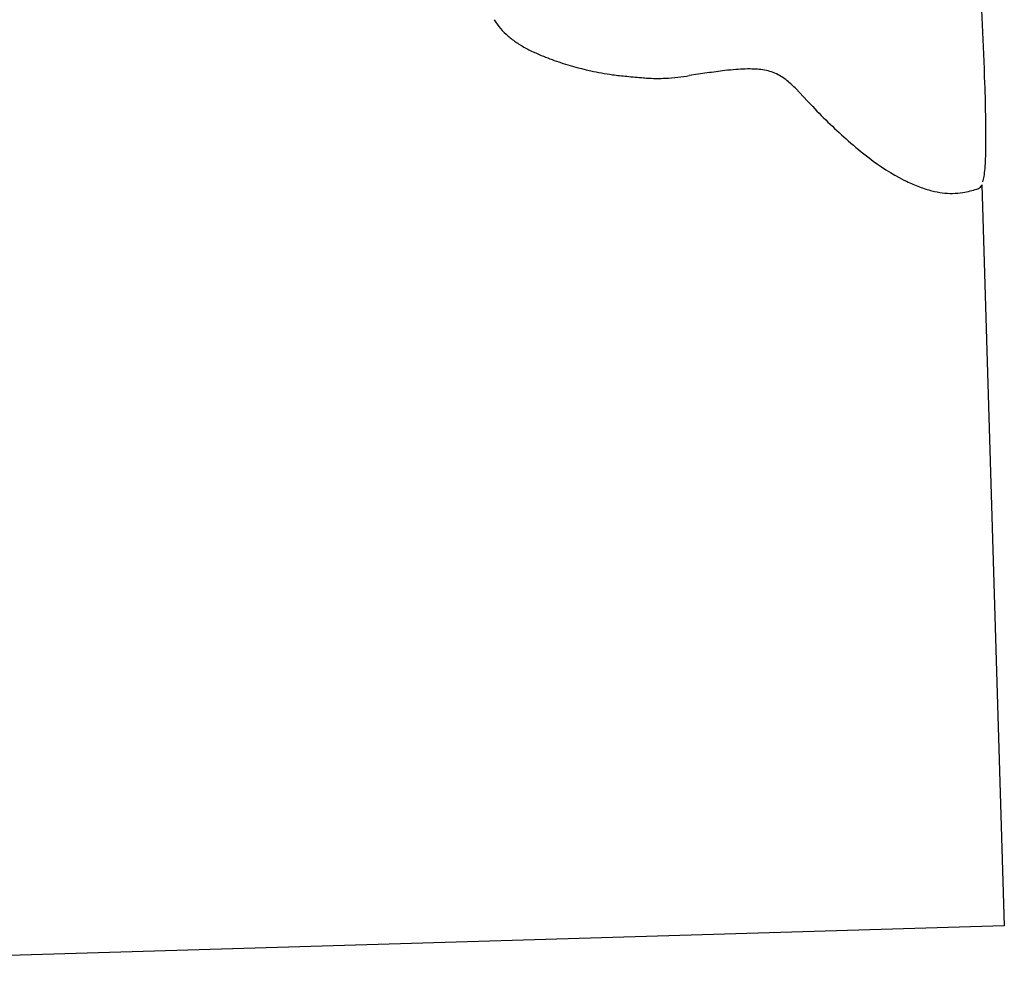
# Model space of a CAD drawing. Extents: x -200 to 132, y -210 to 111.
# Tile 7 of 14: x -32 to 132, y -210 to -50. Entities that reach past the tile are written whole.
import ezdxf

# ---------------------------------------------------------------- set-up
doc = ezdxf.new("R2010")
doc.units = 0

msp = doc.modelspace()

# ---------------------------------------------------------------- linework, layer by layer
at = {"layer": 'Default', "color": 7, "linetype": 'CONTINUOUS'}
for p, q in [((82.234091, -58.53196), (79.247701, -58.974015)), ((97.579115, -61.774415), (97.014341, -61.183735)), ((97.579115, -61.774415), (98.892675, -63.194955)), ((114.917301, -76.3304), (115.360949, -76.527475)), ((127.849575, -77.125649), (131.611493, -200.270899)), ((131.611493, -200.270899), (-199.782388, -210.163253))]:
    msp.add_line(p, q, dxfattribs=at)
for centre, radius, start, end in [((-811.866756, -92.398887), 940.80507, 1.958309, 3.142583), ((57.018546, -43.296295), 12.020651, 212.049225, 229.261546), ((58.803458, -41.223958), 14.755699, 229.261546, 236.105587), ((60.892242, -38.114865), 18.501294, 236.105587, 241.948679), ((64.341888, -31.641019), 25.836875, 241.948679, 246.335232), ((70.569807, -17.429688), 41.352959, 246.335232, 250.588178), ((74.292117, -6.866572), 52.552736, 250.588178, 257.485544), ((72.398228, -15.399166), 43.812486, 257.485544, 262.268146), ((74.329574, -1.174188), 58.167976, 262.268146, 264.626347), ((96.488706, -154.831812), 97.349143, 96.671593, 98.419965), ((90.785135, -106.071), 48.255889, 94.48327, 96.671593), ((89.595773, -90.902109), 33.040442, 91.792499, 94.48327), ((89.230493, -79.230023), 21.362642, 87.823174, 91.792499), ((89.525475, -71.469591), 13.596605, 83.044216, 87.823174), ((90.009378, -67.503217), 9.600822, 75.760879, 83.044216), ((90.438907, -65.810594), 7.854549, 58.63573, 75.760879), ((101.814187, 291.0167), 351.648672, 264.626347, 265.078273), ((74.185207, -29.831734), 29.612838, 265.078273, 267.092009), ((73.918395, -35.084182), 24.353619, 267.092009, 273.16168), ((73.303507, -23.952532), 35.502238, 273.16168, 276.567709), ((70.642418, -0.839331), 58.768124, 276.567709, 278.419965), ((89.801532, -66.856248), 9.079147, 50.737314, 58.63573), ((85.221626, -72.45924), 16.315794, 43.715595, 50.737314), ((-211.97207, -71.887138), 340.559815, 0.937209, 1.958309), ((163.765185, -3.207949), 88.356569, 222.759274, 223.590747), ((166.968992, -0.157991), 92.779988, 223.590747, 228.664562), ((-42.175786, -69.109468), 170.740813, 359.671937, 360.937209), ((148.23889, -21.451443), 64.421077, 228.664562, 232.628922), ((45.999894, -69.614348), 82.563687, 357.807871, 359.671937), ((133.619887, -40.592322), 40.336051, 232.628922, 242.375868), ((89.28322, -71.27117), 39.248662, 355.445945, 357.807871), ((109.01414, -72.842759), 19.455253, 351.521184, 355.445945), ((126.790744, -52.935152), 26.215223, 244.151159, 249.305246), ((120.374512, -74.536284), 7.969344, 344.855861, 351.521184), ((124.624049, -58.670732), 20.084037, 249.305246, 255.500564), ((123.186623, -64.229073), 14.342839, 255.500564, 262.472373), ((122.833904, -66.898294), 11.650415, 262.472373, 279.328263), ((122.327537, -63.815628), 14.774393, 279.328263, 284.190552), ((112.197639, -23.754886), 56.096031, 284.190552, 285.36261), ((126.625334, -76.268131), 1.636879, 285.36261, 294.647379), ((126.892947, -76.851376), 0.995169, 294.647379, 344.001982)]:
    msp.add_arc(centre, radius, start, end, dxfattribs=at)

doc.saveas('drawing.dxf')
